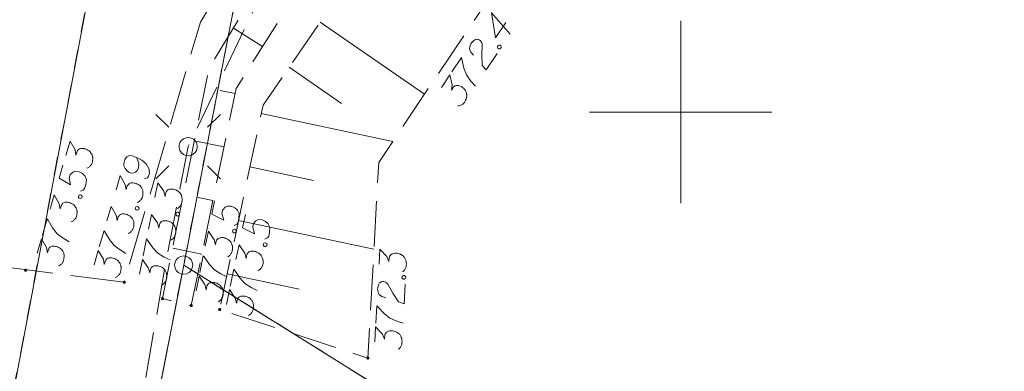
# Model space of a CAD drawing. Header units: metres. Extents: x 5555129 to 5555568, y 5636170 to 5636517.
# Tile 12 of 162: x 5555182 to 5555209, y 5636243 to 5636253. Entities that reach past the tile are written whole.
import ezdxf

# ---------------------------------------------------------------- set-up
doc = ezdxf.new("R2010")
doc.units = ezdxf.units.M
doc.header["$MEASUREMENT"] = 0
for name, pattern in [('05-linia 2.5 1', [1.75, 1.25, -0.5]), ('L_0_05', [1.75, 1.25, -0.5]), ('L_0_06', [2, 1.5, -0.5]), ('PRZER1-1', [2, 1, -1]), ('PRZER3-1', [4, 3, -1])]:
    doc.linetypes.add(name, pattern=pattern)
doc.layers.add('#skartowane', color=7, linetype='Continuous', lineweight=18)
doc.layers.add('#ZUDP', color=7, linetype='Continuous', lineweight=18)
for name, color, linetype, lineweight, true_color in [('GEPPGD', 7, 'Continuous', 18, 0x008000), ('GESDZI', 7, 'Continuous', 18, 0x0a0909), ('GESKKL', 7, 'PRZER3-1', 18, 0x008000), ('GESUZY', 7, 'PRZER1-1', 18, 0x008000)]:
    doc.layers.add(name, color=color, linetype=linetype, lineweight=lineweight, true_color=true_color)

# ---------------------------------------------------------------- blocks, each defined once
blk = doc.blocks.new('EPPGS')
at = {"color": 0, "flags": 128}
blk.add_lwpolyline([(0.5, 0), (0.475528, -0.154508), (0.404508, -0.293893), (0.293893, -0.404508), (0.154508, -0.475528), (0, -0.5), (-0.154508, -0.475528), (-0.293893, -0.404508), (-0.404508, -0.293893), (-0.475528, -0.154508), (-0.5, 0), (-0.475528, 0.154508), (-0.404508, 0.293893), (-0.293893, 0.404508), (-0.154508, 0.475528), (0, 0.5), (0.154508, 0.475528), (0.293893, 0.404508), (0.404508, 0.293893), (0.475528, 0.154508), (0.5, 0)], close=True, dxfattribs=at)
blk = doc.blocks.new('SUSM01_01_2')
at = {"color": 0, "flags": 128}
for points in [[(-0.353553, 0.353553), (-0.212132, 0.212132)], [(0.353553, 0.353553), (0.212132, 0.212132)], [(-0.353553, -0.353553), (-0.212132, -0.212132)], [(0.353553, -0.353553), (0.212132, -0.212132)]]:
    blk.add_lwpolyline(points, dxfattribs=at)
blk.add_lwpolyline([(0.1, 0), (0.093969, -0.034202), (0.076604, -0.064279), (0.05, -0.086603), (0.025882, -0.096593), (0, -0.1), (-0.025882, -0.096593), (-0.05, -0.086603), (-0.073305, -0.068017), (-0.090097, -0.043388), (-0.098883, -0.014904), (-0.098883, 0.014904), (-0.090097, 0.043388), (-0.073305, 0.068017), (-0.05, 0.086603), (-0.022252, 0.097493), (0.007473, 0.09972), (0.036534, 0.093087), (0.062349, 0.078183), (0.082624, 0.056332), (0.095557, 0.029476), (0.1, 0)], close=True, dxfattribs=at)

msp = doc.modelspace()

# ---------------------------------------------------------------- hatches: boundary and pattern name
at = {"layer": '#skartowane', "linetype": 'Continuous', "lineweight": 18}
h = msp.add_hatch(color=7, dxfattribs=at)
edge = h.paths.add_edge_path()
edge.add_arc((5555182.01, 5636245.66), 0.045, 0, 360)
h = msp.add_hatch(color=7, dxfattribs=at)
edge = h.paths.add_edge_path()
edge.add_arc((5555184.72, 5636245.33), 0.045, 0, 360)
h = msp.add_hatch(color=7, dxfattribs=at)
edge = h.paths.add_edge_path()
edge.add_arc((5555185.77, 5636244.88), 0.045, 0, 360)
h = msp.add_hatch(color=7, dxfattribs=at)
edge = h.paths.add_edge_path()
edge.add_arc((5555186.56, 5636244.69), 0.045, 0, 360)
h = msp.add_hatch(color=7, dxfattribs=at)
edge = h.paths.add_edge_path()
edge.add_arc((5555187.34, 5636244.58), 0.045, 0, 360)
h = msp.add_hatch(color=7, dxfattribs=at)
edge = h.paths.add_edge_path()
edge.add_arc((5555191.41, 5636243.25), 0.045, 0, 360)

# ---------------------------------------------------------------- linework, layer by layer
at = {"layer": '#skartowane', "color": 7, "linetype": 'L_0_06', "lineweight": 18, "flags": 128}
msp.add_lwpolyline([(5555319.91, 5636279.38), (5555323.03, 5636275.28), (5555329.28, 5636268.46), (5555334.03, 5636263.4), (5555345.03, 5636252.49), (5555346.54, 5636251.45), (5555345.73, 5636247.93), (5555332.42, 5636261.49), (5555327.2, 5636266.8), (5555317.86, 5636277.41), (5555315.42, 5636280.01), (5555313.35, 5636281.16), (5555310.91, 5636281.48), (5555308.55, 5636280.93), (5555307.33, 5636278.49), (5555300.21, 5636263.98), (5555298.84, 5636260.31), (5555299.74, 5636259.03), (5555298.26, 5636255.27), (5555297.04, 5636255.1), (5555292.88, 5636247), (5555292.08, 5636246.05), (5555288.59, 5636239.37), (5555285.9, 5636234.86), (5555282.53, 5636231.41), (5555279.83, 5636229.99), (5555275.41, 5636228.95), (5555271.53, 5636229.31), (5555268.13, 5636230.4), (5555264.62, 5636232.17), (5555253.07, 5636239.68), (5555243.27, 5636245.93), (5555229.11, 5636254.41), (5555220.5, 5636258.77), (5555213.45, 5636261.65), (5555208.14, 5636263.06), (5555202.51, 5636263.31), (5555198.72, 5636262.51), (5555193.02, 5636260.05), (5555189.79, 5636257.33), (5555186.81, 5636252.47), (5555184.72, 5636245.33), (5555179.71, 5636245.97), (5555181.09, 5636251.46), (5555182.84, 5636255.67), (5555185.21, 5636259.68), (5555188.88, 5636264.05), (5555188.73, 5636266.82), (5555186.51, 5636270.36), (5555177.24, 5636279.14), (5555172.12, 5636284.35), (5555168.67, 5636288.73), (5555165.68, 5636293.64), (5555163.11, 5636298.61), (5555159.69, 5636305.28), (5555154.96, 5636314.88), (5555157.25, 5636316.15), (5555161.87, 5636306.69), (5555165.41, 5636299.79), (5555167.81, 5636295.12), (5555170.82, 5636290.32), (5555174.09, 5636286.04), (5555178.95, 5636281.15), (5555193.27, 5636269.09), (5555198.74, 5636266.34), (5555202.91, 5636266.53), (5555208.67, 5636266.05), (5555214.33, 5636264.32), (5555221.74, 5636261.36), (5555230.37, 5636257.02), (5555244.89, 5636248.46), (5555254.7, 5636242.22), (5555266.71, 5636234.85), (5555271.59, 5636232.9), (5555275.32, 5636232.51), (5555278.58, 5636233.38), (5555282.52, 5636236.11), (5555285.35, 5636239.7), (5555289.44, 5636247.37), (5555294.78, 5636258.52), (5555297.61, 5636265.12), (5555304.52, 5636279.57), (5555309.3, 5636287.58), (5555310.96, 5636291.13)], dxfattribs=at)
at = {"layer": '#skartowane', "color": 7, "linetype": 'L_0_05', "lineweight": 18, "flags": 128}
for points in [[(5555206.15, 5636262.22), (5555201.97, 5636262.18), (5555196.25, 5636259.98), (5555191.34, 5636256.26), (5555187.79, 5636250.65), (5555186.56, 5636244.69), (5555185.77, 5636244.88), (5555187.04, 5636251.19), (5555190.47, 5636256.84), (5555195.92, 5636261.06), (5555201.81, 5636262.7), (5555206.15, 5636262.22)], [(5555203.26, 5636259.54), (5555198.37, 5636257.56), (5555194.83, 5636253.26), (5555191.71, 5636248.62), (5555191.41, 5636243.25), (5555187.34, 5636244.58), (5555188.53, 5636250.19), (5555192.22, 5636255.53), (5555196.7, 5636259.04), (5555202.39, 5636261.38), (5555208.54, 5636260.75), (5555203.26, 5636259.54)]]:
    msp.add_lwpolyline(points, close=True, dxfattribs=at)
at = {"layer": '#skartowane', "color": 7, "linetype": 'Continuous', "lineweight": 18, "flags": 128}
for points in [[(5555195.201, 5636252.459), (5555194.918, 5636252.038), (5555194.809, 5636252.723), (5555195.319, 5636252.138)], [(5555190.103, 5636252.466), (5555192.966, 5636250.488)], [(5555188.516, 5636251.797), (5555187.716, 5636252.303)], [(5555194.31, 5636251.557), (5555194.233, 5636251.644), (5555194.201, 5636251.723), (5555194.206, 5636251.783), (5555194.221, 5636251.837), (5555194.239, 5636251.875), (5555194.255, 5636251.9), (5555194.29, 5636251.94), (5555194.32, 5636251.963), (5555194.334, 5636251.975), (5555194.369, 5636251.994), (5555194.398, 5636251.996), (5555194.425, 5636251.992), (5555194.443, 5636251.987), (5555194.465, 5636251.979), (5555194.49, 5636251.962), (5555194.511, 5636251.941), (5555194.523, 5636251.926), (5555194.536, 5636251.903), (5555194.545, 5636251.875), (5555194.55, 5636251.851), (5555194.538, 5636251.568), (5555194.551, 5636251.281), (5555194.66, 5636251.158), (5555194.96, 5636251.604)], [(5555194.972, 5636251.802), (5555194.989, 5636251.826), (5555195.009, 5636251.834), (5555195.038, 5636251.836), (5555195.063, 5636251.819), (5555195.072, 5636251.791), (5555195.072, 5636251.77), (5555195.056, 5636251.746), (5555195.036, 5636251.738), (5555195.007, 5636251.736), (5555194.982, 5636251.753), (5555194.972, 5636251.78), (5555194.972, 5636251.802)], [(5555193.718, 5636251.101), (5555193.982, 5636251.493), (5555193.99, 5636251.452), (5555194.046, 5636251.208), (5555194.118, 5636251.017), (5555194.24, 5636250.85), (5555194.361, 5636250.712)], [(5555189.25, 5636251.232), (5555190.689, 5636250.238)], [(5555193.432, 5636250.675), (5555193.662, 5636251.018), (5555193.72, 5636250.744), (5555193.702, 5636250.6), (5555193.761, 5636250.688), (5555193.779, 5636250.704), (5555193.791, 5636250.711), (5555193.802, 5636250.717), (5555193.814, 5636250.724), (5555193.841, 5636250.733), (5555193.863, 5636250.733), (5555193.884, 5636250.733), (5555193.902, 5636250.728), (5555193.943, 5636250.715), (5555193.976, 5636250.7), (5555193.99, 5636250.69), (5555194.01, 5636250.677), (5555194.036, 5636250.652), (5555194.052, 5636250.634), (5555194.069, 5636250.616), (5555194.08, 5636250.601), (5555194.087, 5636250.59), (5555194.093, 5636250.579), (5555194.1, 5636250.567), (5555194.108, 5636250.547), (5555194.117, 5636250.519), (5555194.122, 5636250.495), (5555194.125, 5636250.479), (5555194.125, 5636250.457), (5555194.125, 5636250.436), (5555194.122, 5636250.41), (5555194.12, 5636250.397), (5555194.107, 5636250.356), (5555194.092, 5636250.323), (5555194.084, 5636250.3), (5555194.061, 5636250.266), (5555194.029, 5636250.23), (5555194.015, 5636250.218), (5555194, 5636250.207), (5555193.985, 5636250.196), (5555193.965, 5636250.188), (5555193.946, 5636250.179), (5555193.91, 5636250.168), (5555193.88, 5636250.167)], [(5555187.761, 5636250.511), (5555187.349, 5636250.596)], [(5555188.482, 5636249.962), (5555192.097, 5636249.195)], [(5555183.113, 5636248.807), (5555183.23, 5636249.203), (5555183.367, 5636248.96), (5555183.393, 5636248.817), (5555183.423, 5636248.919), (5555183.436, 5636248.94), (5555183.445, 5636248.95), (5555183.453, 5636248.959), (5555183.463, 5636248.969), (5555183.486, 5636248.987), (5555183.506, 5636248.993), (5555183.527, 5636249), (5555183.545, 5636249), (5555183.588, 5636249), (5555183.624, 5636248.996), (5555183.641, 5636248.991), (5555183.664, 5636248.984), (5555183.696, 5636248.968), (5555183.717, 5636248.956), (5555183.738, 5636248.944), (5555183.753, 5636248.933), (5555183.763, 5636248.924), (5555183.773, 5636248.915), (5555183.782, 5636248.906), (5555183.796, 5636248.89), (5555183.814, 5636248.866), (5555183.826, 5636248.844), (5555183.834, 5636248.83), (5555183.84, 5636248.809), (5555183.847, 5636248.789), (5555183.851, 5636248.763), (5555183.854, 5636248.75), (5555183.853, 5636248.707), (5555183.849, 5636248.671), (5555183.848, 5636248.647), (5555183.837, 5636248.607), (5555183.818, 5636248.564), (5555183.807, 5636248.548), (5555183.796, 5636248.533), (5555183.786, 5636248.518), (5555183.769, 5636248.504), (5555183.753, 5636248.49), (5555183.722, 5636248.469), (5555183.694, 5636248.458)], [(5555187.458, 5636249.042), (5555186.641, 5636249.21)], [(5555185.278, 5636248.169), (5555185.354, 5636248.196), (5555185.386, 5636248.242), (5555185.409, 5636248.321), (5555185.403, 5636248.384), (5555185.401, 5636248.422), (5555185.393, 5636248.455), (5555185.317, 5636248.576), (5555185.199, 5636248.678), (5555185.131, 5636248.716), (5555184.973, 5636248.787), (5555184.888, 5636248.812), (5555184.847, 5636248.799), (5555184.789, 5636248.767), (5555184.772, 5636248.754), (5555184.739, 5636248.702), (5555184.717, 5636248.628), (5555184.712, 5636248.568), (5555184.712, 5636248.525), (5555184.74, 5636248.455), (5555184.814, 5636248.372), (5555184.866, 5636248.338), (5555184.911, 5636248.325), (5555184.993, 5636248.332), (5555185.028, 5636248.346), (5555185.063, 5636248.379), (5555185.1, 5636248.442), (5555185.115, 5636248.493), (5555185.116, 5636248.561), (5555185.11, 5636248.605), (5555185.085, 5636248.687), (5555185.067, 5636248.729), (5555185.055, 5636248.751)], [(5555183.037, 5636248.546), (5555182.933, 5636248.189), (5555183.246, 5636247.999), (5555183.209, 5636248.188), (5555183.237, 5636248.284), (5555183.312, 5636248.349), (5555183.382, 5636248.377), (5555183.481, 5636248.361), (5555183.573, 5636248.315), (5555183.639, 5636248.247), (5555183.678, 5636248.149), (5555183.661, 5636248.007), (5555183.631, 5636247.905), (5555183.593, 5636247.86), (5555183.518, 5636247.833)], [(5555188.17, 5636248.494), (5555189.916, 5636248.124)], [(5555184.493, 5636247.863), (5555184.609, 5636248.26), (5555184.747, 5636248.016), (5555184.773, 5636247.873), (5555184.803, 5636247.975), (5555184.815, 5636247.996), (5555184.824, 5636248.006), (5555184.833, 5636248.016), (5555184.842, 5636248.025), (5555184.866, 5636248.043), (5555184.886, 5636248.049), (5555184.906, 5636248.056), (5555184.925, 5636248.057), (5555184.968, 5636248.056), (5555185.004, 5636248.052), (5555185.021, 5636248.047), (5555185.044, 5636248.04), (5555185.076, 5636248.025), (5555185.097, 5636248.012), (5555185.118, 5636248), (5555185.133, 5636247.99), (5555185.143, 5636247.981), (5555185.153, 5636247.972), (5555185.162, 5636247.963), (5555185.176, 5636247.946), (5555185.194, 5636247.923), (5555185.206, 5636247.901), (5555185.214, 5636247.886), (5555185.22, 5636247.866), (5555185.226, 5636247.845), (5555185.231, 5636247.819), (5555185.233, 5636247.806), (5555185.233, 5636247.763), (5555185.229, 5636247.728), (5555185.228, 5636247.703), (5555185.216, 5636247.664), (5555185.197, 5636247.62), (5555185.187, 5636247.605), (5555185.176, 5636247.589), (5555185.165, 5636247.574), (5555185.149, 5636247.56), (5555185.133, 5636247.547), (5555185.102, 5636247.525), (5555185.074, 5636247.515)], [(5555185.563, 5636247.652), (5555185.644, 5636248.057), (5555185.803, 5636247.826), (5555185.841, 5636247.686), (5555185.862, 5636247.79), (5555185.872, 5636247.812), (5555185.88, 5636247.823), (5555185.888, 5636247.833), (5555185.897, 5636247.844), (5555185.919, 5636247.863), (5555185.938, 5636247.871), (5555185.958, 5636247.88), (5555185.977, 5636247.882), (5555186.019, 5636247.885), (5555186.055, 5636247.884), (5555186.073, 5636247.881), (5555186.096, 5636247.876), (5555186.129, 5636247.863), (5555186.151, 5636247.853), (5555186.173, 5636247.842), (5555186.19, 5636247.833), (5555186.2, 5636247.825), (5555186.21, 5636247.817), (5555186.221, 5636247.809), (5555186.236, 5636247.794), (5555186.256, 5636247.771), (5555186.269, 5636247.751), (5555186.279, 5636247.737), (5555186.287, 5636247.717), (5555186.295, 5636247.697), (5555186.302, 5636247.672), (5555186.305, 5636247.659), (5555186.309, 5636247.616), (5555186.307, 5636247.58), (5555186.309, 5636247.556), (5555186.3, 5636247.516), (5555186.285, 5636247.47), (5555186.276, 5636247.454), (5555186.267, 5636247.438), (5555186.257, 5636247.422), (5555186.242, 5636247.407), (5555186.227, 5636247.392), (5555186.198, 5636247.367), (5555186.172, 5636247.355)], [(5555182.682, 5636247.333), (5555182.798, 5636247.73), (5555182.936, 5636247.486), (5555182.962, 5636247.344), (5555182.992, 5636247.446), (5555183.004, 5636247.467), (5555183.013, 5636247.476), (5555183.022, 5636247.486), (5555183.031, 5636247.496), (5555183.055, 5636247.513), (5555183.075, 5636247.52), (5555183.095, 5636247.526), (5555183.114, 5636247.527), (5555183.157, 5636247.526), (5555183.193, 5636247.522), (5555183.21, 5636247.517), (5555183.232, 5636247.511), (5555183.265, 5636247.495), (5555183.286, 5636247.483), (5555183.307, 5636247.47), (5555183.322, 5636247.46), (5555183.332, 5636247.451), (5555183.341, 5636247.442), (5555183.351, 5636247.433), (5555183.365, 5636247.416), (5555183.383, 5636247.393), (5555183.395, 5636247.371), (5555183.403, 5636247.356), (5555183.409, 5636247.336), (5555183.415, 5636247.316), (5555183.42, 5636247.29), (5555183.422, 5636247.277), (5555183.422, 5636247.233), (5555183.418, 5636247.198), (5555183.417, 5636247.173), (5555183.405, 5636247.134), (5555183.386, 5636247.09), (5555183.376, 5636247.075), (5555183.365, 5636247.06), (5555183.354, 5636247.044), (5555183.338, 5636247.03), (5555183.322, 5636247.017), (5555183.291, 5636246.995), (5555183.263, 5636246.985)], [(5555183.46, 5636247.678), (5555183.468, 5636247.706), (5555183.484, 5636247.72), (5555183.512, 5636247.73), (5555183.54, 5636247.722), (5555183.558, 5636247.698), (5555183.564, 5636247.678), (5555183.556, 5636247.65), (5555183.54, 5636247.636), (5555183.512, 5636247.626), (5555183.484, 5636247.634), (5555183.466, 5636247.657), (5555183.46, 5636247.678)], [(5555187.155, 5636247.572), (5555186.75, 5636247.656)], [(5555187.201, 5636247.562), (5555187.126, 5636247.197), (5555187.454, 5636247.033), (5555187.402, 5636247.219), (5555187.422, 5636247.317), (5555187.491, 5636247.387), (5555187.558, 5636247.422), (5555187.659, 5636247.413), (5555187.753, 5636247.375), (5555187.825, 5636247.312), (5555187.872, 5636247.218), (5555187.866, 5636247.075), (5555187.845, 5636246.971), (5555187.811, 5636246.923), (5555187.738, 5636246.89)], [(5555184.244, 5636247.013), (5555184.36, 5636247.41), (5555184.498, 5636247.166), (5555184.524, 5636247.023), (5555184.554, 5636247.125), (5555184.566, 5636247.146), (5555184.575, 5636247.156), (5555184.584, 5636247.166), (5555184.593, 5636247.175), (5555184.617, 5636247.193), (5555184.637, 5636247.199), (5555184.658, 5636247.206), (5555184.676, 5636247.206), (5555184.719, 5636247.206), (5555184.755, 5636247.202), (5555184.772, 5636247.197), (5555184.795, 5636247.19), (5555184.827, 5636247.175), (5555184.848, 5636247.162), (5555184.869, 5636247.15), (5555184.884, 5636247.139), (5555184.894, 5636247.13), (5555184.904, 5636247.121), (5555184.913, 5636247.112), (5555184.927, 5636247.096), (5555184.945, 5636247.072), (5555184.957, 5636247.051), (5555184.965, 5636247.036), (5555184.971, 5636247.016), (5555184.978, 5636246.995), (5555184.982, 5636246.969), (5555184.985, 5636246.956), (5555184.984, 5636246.913), (5555184.98, 5636246.878), (5555184.979, 5636246.853), (5555184.967, 5636246.814), (5555184.948, 5636246.77), (5555184.938, 5636246.755), (5555184.927, 5636246.739), (5555184.917, 5636246.724), (5555184.9, 5636246.71), (5555184.884, 5636246.697), (5555184.853, 5636246.675), (5555184.825, 5636246.664)], [(5555185.022, 5636247.358), (5555185.03, 5636247.386), (5555185.047, 5636247.4), (5555185.074, 5636247.41), (5555185.103, 5636247.402), (5555185.12, 5636247.378), (5555185.127, 5636247.358), (5555185.118, 5636247.329), (5555185.102, 5636247.316), (5555185.074, 5636247.305), (5555185.046, 5636247.314), (5555185.028, 5636247.337), (5555185.022, 5636247.358)], [(5555186.133, 5636247.194), (5555186.139, 5636247.223), (5555186.154, 5636247.238), (5555186.181, 5636247.25), (5555186.21, 5636247.245), (5555186.229, 5636247.223), (5555186.238, 5636247.203), (5555186.232, 5636247.174), (5555186.217, 5636247.159), (5555186.19, 5636247.146), (5555186.161, 5636247.152), (5555186.141, 5636247.174), (5555186.133, 5636247.194)], [(5555182.473, 5636246.619), (5555182.606, 5636247.073), (5555182.626, 5636247.036), (5555182.753, 5636246.82), (5555182.879, 5636246.66), (5555183.046, 5636246.538), (5555183.203, 5636246.442)], [(5555185.388, 5636246.784), (5555185.47, 5636247.189), (5555185.628, 5636246.958), (5555185.666, 5636246.818), (5555185.687, 5636246.922), (5555185.697, 5636246.944), (5555185.706, 5636246.955), (5555185.714, 5636246.965), (5555185.722, 5636246.975), (5555185.744, 5636246.995), (5555185.764, 5636247.003), (5555185.783, 5636247.011), (5555185.802, 5636247.013), (5555185.845, 5636247.017), (5555185.881, 5636247.016), (5555185.898, 5636247.012), (5555185.921, 5636247.008), (5555185.955, 5636246.995), (5555185.977, 5636246.984), (5555185.999, 5636246.974), (5555186.015, 5636246.965), (5555186.025, 5636246.956), (5555186.036, 5636246.948), (5555186.046, 5636246.94), (5555186.061, 5636246.925), (5555186.081, 5636246.903), (5555186.095, 5636246.882), (5555186.104, 5636246.868), (5555186.112, 5636246.849), (5555186.12, 5636246.829), (5555186.127, 5636246.803), (5555186.13, 5636246.791), (5555186.134, 5636246.748), (5555186.133, 5636246.712), (5555186.134, 5636246.688), (5555186.126, 5636246.647), (5555186.111, 5636246.602), (5555186.101, 5636246.586), (5555186.092, 5636246.57), (5555186.083, 5636246.553), (5555186.068, 5636246.538), (5555186.053, 5636246.523), (5555186.024, 5636246.499), (5555185.997, 5636246.486)], [(5555187.859, 5636247.027), (5555191.577, 5636246.238)], [(5555188.048, 5636247.19), (5555187.971, 5636246.826), (5555188.298, 5636246.66), (5555188.247, 5636246.846), (5555188.268, 5636246.944), (5555188.337, 5636247.014), (5555188.404, 5636247.048), (5555188.505, 5636247.039), (5555188.599, 5636247.001), (5555188.671, 5636246.937), (5555188.717, 5636246.843), (5555188.711, 5636246.699), (5555188.689, 5636246.595), (5555188.654, 5636246.548), (5555188.581, 5636246.516)], [(5555184.035, 5636246.299), (5555184.168, 5636246.752), (5555184.188, 5636246.716), (5555184.316, 5636246.5), (5555184.441, 5636246.34), (5555184.608, 5636246.217), (5555184.765, 5636246.122)], [(5555186.945, 5636246.324), (5555187.029, 5636246.729), (5555187.186, 5636246.497), (5555187.224, 5636246.357), (5555187.245, 5636246.461), (5555187.256, 5636246.483), (5555187.264, 5636246.493), (5555187.272, 5636246.504), (5555187.28, 5636246.514), (5555187.302, 5636246.534), (5555187.322, 5636246.542), (5555187.342, 5636246.55), (5555187.36, 5636246.552), (5555187.403, 5636246.555), (5555187.439, 5636246.554), (5555187.456, 5636246.55), (5555187.48, 5636246.545), (5555187.513, 5636246.532), (5555187.535, 5636246.522), (5555187.557, 5636246.511), (5555187.573, 5636246.502), (5555187.583, 5636246.494), (5555187.594, 5636246.486), (5555187.604, 5636246.478), (5555187.619, 5636246.462), (5555187.639, 5636246.44), (5555187.653, 5636246.419), (5555187.662, 5636246.405), (5555187.67, 5636246.386), (5555187.678, 5636246.366), (5555187.684, 5636246.34), (5555187.688, 5636246.328), (5555187.691, 5636246.285), (5555187.69, 5636246.249), (5555187.691, 5636246.224), (5555187.682, 5636246.184), (5555187.667, 5636246.139), (5555187.658, 5636246.123), (5555187.648, 5636246.107), (5555187.639, 5636246.09), (5555187.624, 5636246.076), (5555187.609, 5636246.06), (5555187.58, 5636246.036), (5555187.553, 5636246.024)], [(5555187.693, 5636246.731), (5555187.699, 5636246.76), (5555187.714, 5636246.774), (5555187.74, 5636246.787), (5555187.769, 5636246.781), (5555187.789, 5636246.759), (5555187.797, 5636246.739), (5555187.791, 5636246.71), (5555187.776, 5636246.695), (5555187.749, 5636246.683), (5555187.72, 5636246.689), (5555187.701, 5636246.711), (5555187.693, 5636246.731)], [(5555182.329, 5636246.126), (5555182.445, 5636246.523), (5555182.583, 5636246.279), (5555182.609, 5636246.136), (5555182.639, 5636246.238), (5555182.651, 5636246.259), (5555182.66, 5636246.269), (5555182.669, 5636246.279), (5555182.678, 5636246.288), (5555182.701, 5636246.306), (5555182.722, 5636246.313), (5555182.742, 5636246.319), (5555182.761, 5636246.32), (5555182.804, 5636246.319), (5555182.839, 5636246.315), (5555182.856, 5636246.31), (5555182.879, 5636246.303), (5555182.911, 5636246.288), (5555182.932, 5636246.275), (5555182.953, 5636246.263), (5555182.969, 5636246.253), (5555182.978, 5636246.244), (5555182.988, 5636246.235), (5555182.998, 5636246.226), (5555183.012, 5636246.209), (5555183.029, 5636246.186), (5555183.041, 5636246.164), (5555183.049, 5636246.149), (5555183.056, 5636246.129), (5555183.062, 5636246.108), (5555183.067, 5636246.082), (5555183.069, 5636246.069), (5555183.069, 5636246.026), (5555183.064, 5636245.991), (5555183.063, 5636245.966), (5555183.052, 5636245.927), (5555183.033, 5636245.883), (5555183.022, 5636245.868), (5555183.012, 5636245.852), (5555183.001, 5636245.837), (5555182.985, 5636245.823), (5555182.968, 5636245.81), (5555182.937, 5636245.788), (5555182.91, 5636245.778)], [(5555185.241, 5636246.054), (5555185.334, 5636246.517), (5555185.358, 5636246.483), (5555185.503, 5636246.278), (5555185.642, 5636246.13), (5555185.819, 5636246.022), (5555185.984, 5636245.941)], [(5555188.535, 5636246.356), (5555188.541, 5636246.385), (5555188.557, 5636246.4), (5555188.583, 5636246.412), (5555188.612, 5636246.406), (5555188.632, 5636246.384), (5555188.64, 5636246.364), (5555188.633, 5636246.335), (5555188.618, 5636246.321), (5555188.591, 5636246.308), (5555188.563, 5636246.314), (5555188.543, 5636246.336), (5555188.535, 5636246.356)], [(5555183.891, 5636245.806), (5555184.007, 5636246.203), (5555184.145, 5636245.959), (5555184.171, 5636245.816), (5555184.201, 5636245.918), (5555184.213, 5636245.939), (5555184.222, 5636245.949), (5555184.231, 5636245.959), (5555184.24, 5636245.968), (5555184.264, 5636245.986), (5555184.284, 5636245.992), (5555184.304, 5636245.999), (5555184.323, 5636245.999), (5555184.366, 5636245.999), (5555184.402, 5636245.995), (5555184.419, 5636245.99), (5555184.441, 5636245.983), (5555184.474, 5636245.968), (5555184.495, 5636245.955), (5555184.516, 5636245.943), (5555184.531, 5636245.932), (5555184.541, 5636245.923), (5555184.55, 5636245.914), (5555184.56, 5636245.905), (5555184.574, 5636245.889), (5555184.591, 5636245.865), (5555184.603, 5636245.843), (5555184.611, 5636245.829), (5555184.618, 5636245.808), (5555184.624, 5636245.788), (5555184.629, 5636245.762), (5555184.631, 5636245.749), (5555184.631, 5636245.706), (5555184.627, 5636245.67), (5555184.626, 5636245.646), (5555184.614, 5636245.607), (5555184.595, 5636245.563), (5555184.585, 5636245.547), (5555184.574, 5636245.532), (5555184.563, 5636245.517), (5555184.547, 5636245.503), (5555184.531, 5636245.489), (5555184.5, 5636245.468), (5555184.472, 5636245.457)], [(5555186.852, 5636246.103), (5555186.05, 5636246.269)], [(5555187.786, 5636245.954), (5555187.872, 5636246.358), (5555188.028, 5636246.126), (5555188.064, 5636245.985), (5555188.086, 5636246.089), (5555188.097, 5636246.111), (5555188.105, 5636246.121), (5555188.113, 5636246.132), (5555188.122, 5636246.142), (5555188.144, 5636246.162), (5555188.164, 5636246.169), (5555188.183, 5636246.177), (5555188.202, 5636246.179), (5555188.245, 5636246.182), (5555188.281, 5636246.181), (5555188.298, 5636246.177), (5555188.321, 5636246.172), (5555188.355, 5636246.159), (5555188.376, 5636246.148), (5555188.398, 5636246.138), (5555188.414, 5636246.128), (5555188.425, 5636246.12), (5555188.435, 5636246.112), (5555188.445, 5636246.104), (5555188.46, 5636246.088), (5555188.48, 5636246.066), (5555188.493, 5636246.045), (5555188.502, 5636246.031), (5555188.51, 5636246.011), (5555188.518, 5636245.992), (5555188.525, 5636245.966), (5555188.528, 5636245.953), (5555188.531, 5636245.91), (5555188.53, 5636245.874), (5555188.531, 5636245.85), (5555188.522, 5636245.81), (5555188.506, 5636245.765), (5555188.497, 5636245.749), (5555188.487, 5636245.733), (5555188.478, 5636245.716), (5555188.463, 5636245.702), (5555188.448, 5636245.687), (5555188.418, 5636245.663), (5555188.392, 5636245.65)], [(5555191.716, 5636245.826), (5555191.739, 5636246.239), (5555191.928, 5636246.033), (5555191.986, 5636245.9), (5555191.992, 5636246.006), (5555191.999, 5636246.029), (5555192.006, 5636246.041), (5555192.012, 5636246.052), (5555192.019, 5636246.063), (5555192.038, 5636246.086), (5555192.056, 5636246.097), (5555192.075, 5636246.108), (5555192.093, 5636246.113), (5555192.135, 5636246.122), (5555192.17, 5636246.126), (5555192.188, 5636246.125), (5555192.212, 5636246.124), (5555192.247, 5636246.116), (5555192.27, 5636246.109), (5555192.293, 5636246.101), (5555192.31, 5636246.094), (5555192.322, 5636246.088), (5555192.333, 5636246.081), (5555192.345, 5636246.075), (5555192.362, 5636246.062), (5555192.384, 5636246.043), (5555192.401, 5636246.024), (5555192.412, 5636246.012), (5555192.423, 5636245.994), (5555192.434, 5636245.975), (5555192.444, 5636245.951), (5555192.45, 5636245.939), (5555192.459, 5636245.897), (5555192.463, 5636245.861), (5555192.468, 5636245.837), (5555192.465, 5636245.796), (5555192.457, 5636245.749), (5555192.45, 5636245.732), (5555192.443, 5636245.715), (5555192.436, 5636245.697), (5555192.423, 5636245.68), (5555192.411, 5636245.663), (5555192.385, 5636245.635), (5555192.361, 5636245.619)], [(5555185.14, 5636245.551), (5555185.221, 5636245.956), (5555185.38, 5636245.725), (5555185.418, 5636245.585), (5555185.439, 5636245.689), (5555185.449, 5636245.711), (5555185.457, 5636245.721), (5555185.466, 5636245.732), (5555185.474, 5636245.742), (5555185.496, 5636245.762), (5555185.515, 5636245.77), (5555185.535, 5636245.778), (5555185.554, 5636245.78), (5555185.596, 5636245.784), (5555185.632, 5636245.783), (5555185.65, 5636245.779), (5555185.673, 5636245.774), (5555185.707, 5636245.762), (5555185.729, 5636245.751), (5555185.751, 5636245.741), (5555185.767, 5636245.732), (5555185.777, 5636245.723), (5555185.787, 5636245.715), (5555185.798, 5636245.707), (5555185.813, 5636245.692), (5555185.833, 5636245.67), (5555185.846, 5636245.649), (5555185.856, 5636245.635), (5555185.864, 5636245.616), (5555185.872, 5636245.596), (5555185.879, 5636245.57), (5555185.882, 5636245.558), (5555185.886, 5636245.515), (5555185.884, 5636245.479), (5555185.886, 5636245.455), (5555185.878, 5636245.414), (5555185.862, 5636245.369), (5555185.853, 5636245.353), (5555185.844, 5636245.337), (5555185.835, 5636245.32), (5555185.819, 5636245.305), (5555185.804, 5636245.29), (5555185.775, 5636245.266), (5555185.749, 5636245.253)], [(5555186.795, 5636245.595), (5555186.891, 5636246.058), (5555186.914, 5636246.023), (5555187.058, 5636245.818), (5555187.196, 5636245.669), (5555187.373, 5636245.561), (5555187.537, 5636245.478)], [(5555187.631, 5636245.226), (5555187.729, 5636245.688), (5555187.752, 5636245.653), (5555187.896, 5636245.448), (5555188.033, 5636245.298), (5555188.209, 5636245.188), (5555188.372, 5636245.105)], [(5555186.691, 5636245.092), (5555186.775, 5636245.497), (5555186.932, 5636245.266), (5555186.969, 5636245.125), (5555186.991, 5636245.229), (5555187.001, 5636245.251), (5555187.01, 5636245.262), (5555187.018, 5636245.272), (5555187.026, 5636245.282), (5555187.048, 5636245.302), (5555187.068, 5636245.31), (5555187.088, 5636245.318), (5555187.106, 5636245.32), (5555187.149, 5636245.323), (5555187.185, 5636245.322), (5555187.202, 5636245.318), (5555187.225, 5636245.314), (5555187.259, 5636245.301), (5555187.281, 5636245.29), (5555187.303, 5636245.28), (5555187.319, 5636245.27), (5555187.329, 5636245.262), (5555187.34, 5636245.254), (5555187.35, 5636245.246), (5555187.365, 5636245.231), (5555187.385, 5636245.208), (5555187.398, 5636245.188), (5555187.407, 5636245.174), (5555187.415, 5636245.154), (5555187.423, 5636245.134), (5555187.43, 5636245.109), (5555187.434, 5636245.096), (5555187.437, 5636245.053), (5555187.435, 5636245.017), (5555187.437, 5636244.993), (5555187.428, 5636244.952), (5555187.413, 5636244.907), (5555187.403, 5636244.891), (5555187.394, 5636244.875), (5555187.385, 5636244.859), (5555187.37, 5636244.844), (5555187.354, 5636244.829), (5555187.325, 5636244.805), (5555187.299, 5636244.792)], [(5555187.548, 5636245.56), (5555189.52, 5636245.141)], [(5555191.901, 5636244.905), (5555191.791, 5636244.941), (5555191.722, 5636244.992), (5555191.696, 5636245.047), (5555191.681, 5636245.101), (5555191.678, 5636245.142), (5555191.679, 5636245.172), (5555191.688, 5636245.224), (5555191.702, 5636245.259), (5555191.709, 5636245.276), (5555191.728, 5636245.311), (5555191.753, 5636245.327), (5555191.777, 5636245.338), (5555191.795, 5636245.343), (5555191.819, 5636245.347), (5555191.849, 5636245.346), (5555191.878, 5636245.338), (5555191.895, 5636245.331), (5555191.918, 5636245.318), (5555191.941, 5636245.299), (5555191.957, 5636245.28), (5555192.091, 5636245.03), (5555192.249, 5636244.791), (5555192.406, 5636244.741), (5555192.436, 5636245.277)], [(5555192.346, 5636245.454), (5555192.347, 5636245.483), (5555192.36, 5636245.5), (5555192.385, 5636245.517), (5555192.414, 5636245.515), (5555192.437, 5636245.496), (5555192.448, 5636245.478), (5555192.446, 5636245.448), (5555192.433, 5636245.431), (5555192.409, 5636245.415), (5555192.379, 5636245.416), (5555192.356, 5636245.435), (5555192.346, 5636245.454)], [(5555187.525, 5636244.723), (5555187.611, 5636245.128), (5555187.767, 5636244.895), (5555187.803, 5636244.755), (5555187.825, 5636244.859), (5555187.836, 5636244.881), (5555187.844, 5636244.891), (5555187.852, 5636244.901), (5555187.861, 5636244.912), (5555187.883, 5636244.931), (5555187.903, 5636244.939), (5555187.922, 5636244.947), (5555187.941, 5636244.949), (5555187.984, 5636244.952), (5555188.02, 5636244.95), (5555188.037, 5636244.947), (5555188.06, 5636244.942), (5555188.094, 5636244.929), (5555188.115, 5636244.918), (5555188.137, 5636244.907), (5555188.153, 5636244.898), (5555188.164, 5636244.89), (5555188.174, 5636244.881), (5555188.184, 5636244.873), (5555188.199, 5636244.858), (5555188.219, 5636244.836), (5555188.232, 5636244.815), (5555188.241, 5636244.801), (5555188.249, 5636244.781), (5555188.257, 5636244.761), (5555188.264, 5636244.736), (5555188.267, 5636244.723), (5555188.27, 5636244.68), (5555188.269, 5636244.644), (5555188.27, 5636244.62), (5555188.261, 5636244.579), (5555188.245, 5636244.534), (5555188.236, 5636244.518), (5555188.226, 5636244.502), (5555188.217, 5636244.486), (5555188.202, 5636244.471), (5555188.187, 5636244.456), (5555188.157, 5636244.432), (5555188.131, 5636244.42)], [(5555191.626, 5636244.211), (5555191.652, 5636244.682), (5555191.68, 5636244.651), (5555191.853, 5636244.47), (5555192.011, 5636244.343), (5555192.202, 5636244.261), (5555192.376, 5636244.204)], [(5555191.597, 5636243.698), (5555191.62, 5636244.11), (5555191.81, 5636243.905), (5555191.867, 5636243.771), (5555191.873, 5636243.877), (5555191.88, 5636243.901), (5555191.887, 5636243.912), (5555191.893, 5636243.924), (5555191.9, 5636243.935), (5555191.919, 5636243.958), (5555191.937, 5636243.968), (5555191.956, 5636243.979), (5555191.974, 5636243.984), (5555192.016, 5636243.994), (5555192.051, 5636243.998), (5555192.069, 5636243.997), (5555192.093, 5636243.995), (5555192.128, 5636243.987), (5555192.151, 5636243.98), (5555192.174, 5636243.973), (5555192.191, 5636243.966), (5555192.203, 5636243.96), (5555192.214, 5636243.953), (5555192.226, 5636243.946), (5555192.243, 5636243.934), (5555192.266, 5636243.915), (5555192.282, 5636243.896), (5555192.293, 5636243.884), (5555192.304, 5636243.865), (5555192.315, 5636243.847), (5555192.325, 5636243.823), (5555192.331, 5636243.811), (5555192.34, 5636243.769), (5555192.344, 5636243.733), (5555192.349, 5636243.709), (5555192.346, 5636243.668), (5555192.338, 5636243.621), (5555192.331, 5636243.603), (5555192.324, 5636243.586), (5555192.317, 5636243.569), (5555192.304, 5636243.552), (5555192.292, 5636243.535), (5555192.266, 5636243.507), (5555192.242, 5636243.49)]]:
    msp.add_lwpolyline(points, dxfattribs=at)
at = {"layer": '#ZUDP', "color": 1, "linetype": '05-linia 2.5 1', "lineweight": 18, "flags": 128}
msp.add_lwpolyline([(5555200.701, 5636262.373), (5555195.951, 5636261.788), (5555190.505, 5636257.443), (5555186.475, 5636249.052), (5555185.859, 5636245.891), (5555184.549, 5636238.277), (5555184.302, 5636221.979)], dxfattribs=at)
at = {"color": 7, "linetype": 'Continuous', "lineweight": 18, "flags": 128}
for points in [[(5555200, 5636247.5), (5555200, 5636252.5)], [(5555197.5, 5636250), (5555202.5, 5636250)]]:
    msp.add_lwpolyline(points, dxfattribs=at)
at = {"layer": 'GESDZI', "color": 96, "linetype": 'Continuous', "lineweight": 18, "flags": 128}
for points in [[(5555175.305, 5636278.922), (5555190.254, 5636262.036), (5555184.375, 5636256.62), (5555180.847, 5636237.963), (5555180.879, 5636235.703), (5555132.537, 5636279.6)], [(5555181.37, 5636197.215), (5555180.879, 5636235.703), (5555180.847, 5636237.963), (5555184.375, 5636256.62), (5555190.254, 5636262.036), (5555194.751, 5636266.179), (5555198.92, 5636266.95), (5555202.73, 5636267.2), (5555208.46, 5636266.82), (5555210.74, 5636267.97), (5555216.06, 5636266.31), (5555255.64, 5636244), (5555265.022, 5636237.714), (5555269.493, 5636235.495), (5555274.997, 5636234.98), (5555279.944, 5636236.523)], [(5555280.777, 5636227.568), (5555269.6, 5636229.495), (5555252.779, 5636239.857), (5555235.065, 5636250.769), (5555217.688, 5636259.628), (5555207.115, 5636262.659), (5555196.152, 5636261.309), (5555188.125, 5636254.905), (5555186.351, 5636245.801), (5555184.846, 5636238.084), (5555184.758, 5636205.86), (5555186.215, 5636197.478)], [(5555184.758, 5636205.86), (5555184.846, 5636238.084), (5555186.351, 5636245.801), (5555237.321, 5636213.996), (5555252.779, 5636239.857), (5555269.6, 5636229.495), (5555280.777, 5636227.568), (5555285.045, 5636223.354), (5555298.924, 5636211.274), (5555290.474, 5636196.617), (5555286.067, 5636191.382)]]:
    msp.add_lwpolyline(points, dxfattribs=at)
msp.add_lwpolyline([(5555186.351, 5636245.801), (5555188.125, 5636254.905), (5555196.152, 5636261.309), (5555207.115, 5636262.659), (5555217.688, 5636259.628), (5555235.065, 5636250.769), (5555252.779, 5636239.857), (5555237.321, 5636213.996), (5555186.351, 5636245.801)], close=True, dxfattribs=at)
at = {"layer": 'GESKKL', "color": 96, "linetype": 'PRZER3-1', "lineweight": 18, "ltscale": 0.5, "true_color": 0x008000}
msp.add_lwpolyline([(5555242.536, 5636197.821), (5555245.04, 5636203.588), (5555236.499, 5636208.776), (5555254.635, 5636238.709), (5555252.779, 5636239.857), (5555237.321, 5636213.996), (5555227.83, 5636219.92), (5555186.351, 5636245.801), (5555184.846, 5636238.084), (5555184.758, 5636205.86)], dxfattribs=at)
at = {"layer": 'GESUZY', "color": 96, "linetype": 'PRZER1-1', "lineweight": 18, "ltscale": 0.5, "true_color": 0x008000}
for points in [[(5555180.593, 5636272.949), (5555190.254, 5636262.036), (5555184.375, 5636256.62), (5555180.847, 5636237.963), (5555180.879, 5636235.703), (5555166.615, 5636248.656), (5555136.867, 5636275.669), (5555132.537, 5636279.6)], [(5555279.944, 5636236.523), (5555274.997, 5636234.98), (5555269.493, 5636235.495), (5555265.022, 5636237.714), (5555255.64, 5636244), (5555216.06, 5636266.31), (5555210.74, 5636267.97), (5555208.46, 5636266.82), (5555202.73, 5636267.2), (5555198.92, 5636266.95), (5555194.751, 5636266.179), (5555190.254, 5636262.036), (5555184.375, 5636256.62), (5555180.847, 5636237.963), (5555180.879, 5636235.703), (5555181.144, 5636214.939), (5555181.37, 5636197.215)], [(5555186.215, 5636197.478), (5555184.758, 5636205.86), (5555184.846, 5636238.084), (5555186.351, 5636245.801), (5555188.125, 5636254.905), (5555196.152, 5636261.309), (5555207.115, 5636262.659), (5555217.688, 5636259.628), (5555235.065, 5636250.769), (5555245.34, 5636244.44), (5555252.779, 5636239.857), (5555254.635, 5636238.709), (5555259.12, 5636235.95), (5555269.6, 5636229.495), (5555274.29, 5636228.681), (5555280.777, 5636227.568)]]:
    msp.add_lwpolyline(points, dxfattribs=at)
msp.add_lwpolyline([(5555245.34, 5636244.44), (5555235.065, 5636250.769), (5555217.688, 5636259.628), (5555207.115, 5636262.659), (5555196.152, 5636261.309), (5555188.125, 5636254.905), (5555186.351, 5636245.801), (5555227.83, 5636219.92), (5555230.75, 5636225.4), (5555221.58, 5636230.73), (5555228.02, 5636241.99), (5555234.03, 5636238.6), (5555237.82, 5636244.1), (5555243.08, 5636241.4), (5555245.34, 5636244.44)], close=True, dxfattribs=at)

# ---------------------------------------------------------------- block references
at = {"layer": '#ZUDP', "color": 1, "lineweight": 18, "xscale": 2.5, "yscale": 2.5, "zscale": 2.5, "rotation": 359.9999974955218}
msp.add_blockref('SUSM01_01_2', (5555186.475, 5636249.052), dxfattribs=at)
at = {"layer": 'GEPPGD', "color": 96, "lineweight": 18, "true_color": 0x008000, "xscale": 0.5, "yscale": 0.5, "zscale": 0.5, "rotation": 90}
msp.add_blockref('EPPGS', (5555186.351, 5636245.801), dxfattribs=at)

doc.saveas('drawing.dxf')
